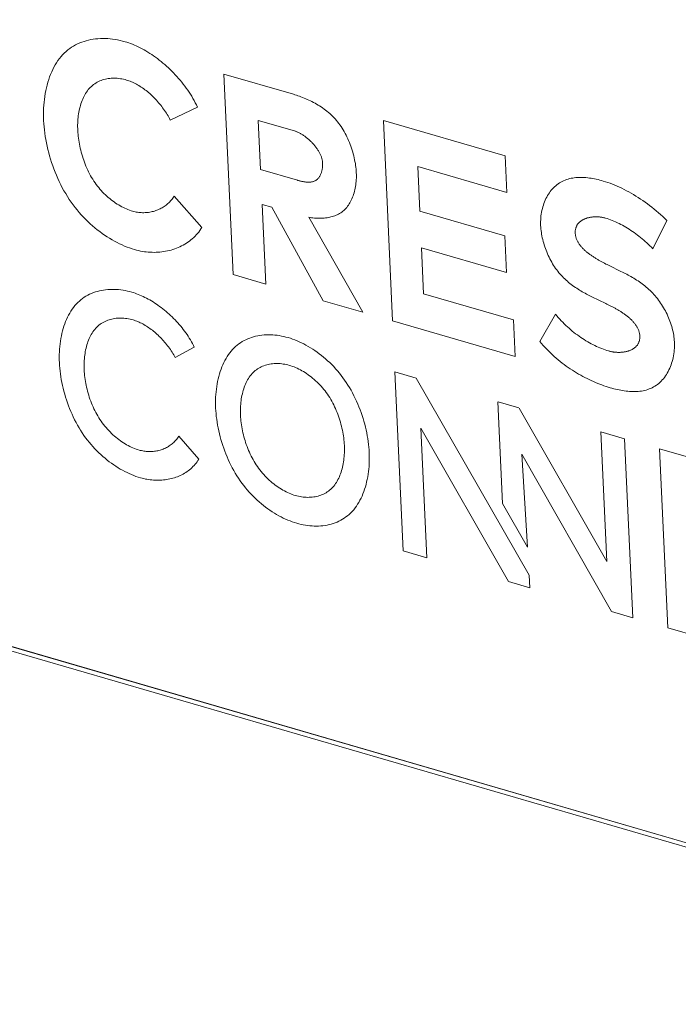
# Model space of a CAD drawing. Header units: millimetres. Extents: x 3925 to 5043, y -86 to 778.
# Tile 108 of 256: x 4585.59 to 4588.15, y 105.59 to 109.43. Entities that reach past the tile are written whole.
import ezdxf

# ---------------------------------------------------------------- set-up
doc = ezdxf.new("R2010")
doc.units = ezdxf.units.MM
doc.header["$LTSCALE"] = 46.255
for name, color, linetype in [('H30K-IO-LABEDXF_CONTINUOUS_LINE', 7, 'CONTINUOUS'), ('H30K-REAR-CODXF_CONTINUOUS_LINE', 7, 'CONTINUOUS'), ('LABEL-IO-H30DXF_CONTINUOUS_LINE', 7, 'CONTINUOUS')]:
    doc.layers.add(name, color=color, linetype=linetype)

msp = doc.modelspace()

# ---------------------------------------------------------------- linework, layer by layer
at = {"layer": 'H30K-IO-LABEDXF_CONTINUOUS_LINE', "color": 7, "linetype": 'Continuous', "lineweight": 0}
for p, q in [((4509.9829, 128.9676), (4590.291, 105.6092)), ((4586.3816, 109.2182), (4586.6521, 109.1395)), ((4586.4175, 108.437), (4586.3816, 109.2182)), ((4586.2785, 109.0896), (4586.1727, 109.0394)), ((4586.6564, 108.9967), (4586.5156, 109.0377)), ((4586.5156, 109.0377), (4586.5245, 108.8464)), ((4587.0028, 109.0374), (4587.477, 108.8995)), ((4587.0387, 108.2564), (4587.0028, 109.0374)), ((4587.477, 108.8995), (4587.4836, 108.7567)), ((4586.5245, 108.8464), (4586.6677, 108.8047)), ((4587.4836, 108.7567), (4587.1369, 108.8576)), ((4587.1369, 108.8576), (4587.1448, 108.6846)), ((4586.1877, 108.7428), (4586.2961, 108.621)), ((4586.5681, 108.6998), (4586.5307, 108.7107)), ((4586.5307, 108.7107), (4586.545, 108.4)), ((4586.7688, 108.3349), (4586.5681, 108.6998)), ((4587.1448, 108.6846), (4587.4755, 108.5885)), ((4586.712, 108.6602), (4586.9232, 108.2899)), ((4588.1074, 108.6473), (4588.0529, 108.5377)), ((4587.4755, 108.5885), (4587.4821, 108.4456)), ((4587.4821, 108.4456), (4587.1514, 108.5418)), ((4587.1514, 108.5418), (4587.1597, 108.3621)), ((4587.8648, 108.4808), (4587.8699, 108.4782)), ((4587.8699, 108.4782), (4587.8748, 108.4757)), ((4587.8748, 108.4757), (4587.882, 108.4722)), ((4587.882, 108.4722), (4587.9285, 108.4495)), ((4586.545, 108.4), (4586.4175, 108.437)), ((4587.1597, 108.3621), (4587.51, 108.2602)), ((4587.8691, 108.3245), (4587.8156, 108.3502)), ((4586.9232, 108.2899), (4586.7688, 108.3349)), ((4587.874, 108.3221), (4587.8691, 108.3245)), ((4587.8791, 108.3196), (4587.874, 108.3221)), ((4587.8843, 108.317), (4587.8791, 108.3196)), ((4587.6125, 108.1765), (4587.673, 108.2827)), ((4587.5166, 108.1174), (4587.0387, 108.2564)), ((4587.51, 108.2602), (4587.5166, 108.1174)), ((4586.2663, 108.1536), (4586.1921, 108.1132)), ((4587.0475, 108.0576), (4587.1307, 108.0334)), ((4587.0796, 107.36), (4587.0475, 108.0576)), ((4587.1307, 108.0334), (4587.571, 107.2651)), ((4587.4483, 107.941), (4587.4665, 107.5449)), ((4587.531, 107.917), (4587.4497, 107.9406)), ((4587.8738, 107.3193), (4587.5315, 107.9168)), ((4586.2058, 107.8069), (4586.2839, 107.7178)), ((4587.4908, 107.2404), (4587.1489, 107.8378)), ((4587.1489, 107.8378), (4587.1717, 107.3332)), ((4587.9427, 107.7972), (4587.8506, 107.824)), ((4587.8506, 107.824), (4587.8738, 107.3193)), ((4587.9748, 107.0997), (4587.9427, 107.7972)), ((4587.542, 107.7367), (4587.8916, 107.1239)), ((4587.5646, 107.374), (4587.542, 107.7367)), ((4588.0786, 107.7576), (4588.4899, 107.638)), ((4588.1107, 107.0602), (4588.0786, 107.7576)), ((4587.4665, 107.5449), (4587.5646, 107.374)), ((4587.1717, 107.3332), (4587.0796, 107.36)), ((4587.571, 107.2651), (4587.574, 107.2162)), ((4587.574, 107.2162), (4587.4908, 107.2404)), ((4587.8916, 107.1239), (4587.9748, 107.0997)), ((4588.5272, 106.939), (4588.1107, 107.0602))]:
    msp.add_line(p, q, dxfattribs=at)
for points in [[(4585.6792, 109.0372), (4585.6788, 109.0492), (4585.6787, 109.0612), (4585.6788, 109.0731), (4585.6793, 109.085), (4585.68, 109.0967), (4585.681, 109.1084), (4585.6823, 109.12), (4585.6838, 109.1315), (4585.6857, 109.1428), (4585.6878, 109.154), (4585.6902, 109.165), (4585.6929, 109.1758), (4585.6959, 109.1865), (4585.6992, 109.1969), (4585.7027, 109.2071), (4585.7065, 109.2171), (4585.7106, 109.2268), (4585.715, 109.2362), (4585.7196, 109.2454), (4585.7245, 109.2542), (4585.7297, 109.2628), (4585.7352, 109.271), (4585.741, 109.2789), (4585.747, 109.2864), (4585.7533, 109.2936), (4585.7599, 109.3004), (4585.7666, 109.3066), (4585.7735, 109.3125), (4585.7807, 109.3179), (4585.7881, 109.323), (4585.7958, 109.3278), (4585.8036, 109.3321), (4585.8116, 109.3362), (4585.8198, 109.3398), (4585.8282, 109.3431), (4585.8368, 109.346), (4585.8455, 109.3486), (4585.8543, 109.3508), (4585.8633, 109.3527), (4585.8724, 109.3543), (4585.8816, 109.3555), (4585.8909, 109.3564), (4585.9003, 109.3569), (4585.9098, 109.3571), (4585.9193, 109.357), (4585.9289, 109.3565), (4585.9385, 109.3558), (4585.9481, 109.3547), (4585.9578, 109.3533), (4585.9674, 109.3515), (4585.9771, 109.3495), (4585.9867, 109.3472), (4585.9964, 109.3445)], [(4585.9964, 109.3445), (4586.0036, 109.3423), (4586.0109, 109.3399), (4586.0182, 109.3372), (4586.0256, 109.3344), (4586.033, 109.3313), (4586.0404, 109.328), (4586.0479, 109.3244), (4586.0554, 109.3207), (4586.0628, 109.3168), (4586.0703, 109.3127), (4586.0778, 109.3084), (4586.0853, 109.3039), (4586.0928, 109.2992), (4586.1002, 109.2943), (4586.1077, 109.2893), (4586.115, 109.284), (4586.1224, 109.2786), (4586.1297, 109.2731), (4586.1369, 109.2673), (4586.1441, 109.2614), (4586.1513, 109.2554), (4586.1583, 109.2492), (4586.1653, 109.2428), (4586.1722, 109.2363), (4586.179, 109.2297), (4586.1857, 109.2229), (4586.1923, 109.2159), (4586.1988, 109.2089), (4586.2051, 109.2017), (4586.2114, 109.1944), (4586.2175, 109.187), (4586.2235, 109.1794), (4586.2293, 109.1717), (4586.235, 109.164), (4586.2406, 109.1561), (4586.2459, 109.1481), (4586.2511, 109.14), (4586.2562, 109.1318), (4586.261, 109.1235), (4586.2657, 109.1152), (4586.2702, 109.1067), (4586.2745, 109.0982), (4586.2785, 109.0896)], [(4586.0023, 109.1953), (4585.9963, 109.1969), (4585.9903, 109.1983), (4585.9843, 109.1995), (4585.9783, 109.2005), (4585.9723, 109.2013), (4585.9663, 109.2019), (4585.9603, 109.2022), (4585.9544, 109.2024), (4585.9485, 109.2023), (4585.9426, 109.202), (4585.9368, 109.2014), (4585.9311, 109.2007), (4585.9254, 109.1997), (4585.9198, 109.1985), (4585.9143, 109.1971), (4585.9089, 109.1955), (4585.9035, 109.1936), (4585.8983, 109.1915), (4585.8932, 109.1892), (4585.8882, 109.1866), (4585.8833, 109.1838), (4585.8786, 109.1808), (4585.874, 109.1776), (4585.8695, 109.1741), (4585.8652, 109.1704), (4585.8611, 109.1664), (4585.8572, 109.1622), (4585.8534, 109.1578), (4585.8498, 109.1532), (4585.8463, 109.1483), (4585.843, 109.1433), (4585.8399, 109.138), (4585.837, 109.1326), (4585.8342, 109.127), (4585.8316, 109.1212), (4585.8291, 109.1153), (4585.8269, 109.1092), (4585.8247, 109.103), (4585.8228, 109.0966), (4585.821, 109.0902), (4585.8193, 109.0836), (4585.8179, 109.0769), (4585.8166, 109.0701), (4585.8154, 109.0632), (4585.8144, 109.0562), (4585.8136, 109.0492), (4585.8129, 109.0421), (4585.8124, 109.0349), (4585.812, 109.0277), (4585.8118, 109.0204), (4585.8118, 109.0131), (4585.8119, 109.0059), (4585.8122, 108.9985)], [(4586.1727, 109.0394), (4586.1698, 109.0449), (4586.1669, 109.0504), (4586.1638, 109.0558), (4586.1606, 109.0612), (4586.1573, 109.0666), (4586.1539, 109.0718), (4586.1503, 109.0771), (4586.1467, 109.0822), (4586.143, 109.0873), (4586.1392, 109.0924), (4586.1353, 109.0973), (4586.1313, 109.1022), (4586.1273, 109.107), (4586.1232, 109.1117), (4586.119, 109.1164), (4586.1147, 109.1209), (4586.1104, 109.1254), (4586.106, 109.1298), (4586.1015, 109.134), (4586.097, 109.1382), (4586.0925, 109.1423), (4586.0879, 109.1462), (4586.0833, 109.1501), (4586.0786, 109.1538), (4586.0739, 109.1574), (4586.0692, 109.1609), (4586.0644, 109.1643), (4586.0597, 109.1675), (4586.0549, 109.1706), (4586.0501, 109.1736), (4586.0453, 109.1765), (4586.0405, 109.1792), (4586.0357, 109.1817), (4586.0309, 109.1841), (4586.0261, 109.1864), (4586.0213, 109.1885), (4586.0165, 109.1904), (4586.0118, 109.1922), (4586.007, 109.1938), (4586.0023, 109.1953)], [(4586.6521, 109.1395), (4586.658, 109.1378), (4586.6639, 109.1359), (4586.6699, 109.1339), (4586.6759, 109.1319), (4586.6819, 109.1297), (4586.688, 109.1274), (4586.6941, 109.125), (4586.7002, 109.1225), (4586.7063, 109.1199), (4586.7124, 109.1172), (4586.7185, 109.1143), (4586.7245, 109.1113), (4586.7306, 109.1082), (4586.7366, 109.1049), (4586.7426, 109.1015), (4586.7486, 109.0979), (4586.7545, 109.0942), (4586.7604, 109.0904), (4586.7662, 109.0864), (4586.772, 109.0823), (4586.7776, 109.078), (4586.7832, 109.0736), (4586.7888, 109.069), (4586.7942, 109.0642), (4586.7996, 109.0593), (4586.8048, 109.0542), (4586.8099, 109.0489), (4586.815, 109.0434), (4586.8199, 109.0378), (4586.8247, 109.032), (4586.8293, 109.026), (4586.8338, 109.02), (4586.8381, 109.0137), (4586.8422, 109.0074), (4586.8463, 109.0008), (4586.8502, 108.9942), (4586.8539, 108.9874), (4586.8575, 108.9805), (4586.861, 108.9735), (4586.8643, 108.9663), (4586.8675, 108.9591), (4586.8705, 108.9519), (4586.8734, 108.9445), (4586.8761, 108.9371), (4586.8787, 108.9297), (4586.8811, 108.9222), (4586.8834, 108.9147), (4586.8855, 108.9072), (4586.8874, 108.8997), (4586.8892, 108.8922), (4586.8908, 108.8847), (4586.8923, 108.8772), (4586.8936, 108.8698), (4586.8947, 108.8625), (4586.8956, 108.8551), (4586.8964, 108.8479), (4586.897, 108.8407), (4586.8974, 108.8337)], [(4586.0336, 108.5344), (4586.024, 108.5373), (4586.0143, 108.5406), (4586.0046, 108.5442), (4585.9948, 108.5482), (4585.985, 108.5524), (4585.9752, 108.557), (4585.9654, 108.5619), (4585.9556, 108.567), (4585.9459, 108.5725), (4585.9361, 108.5783), (4585.9264, 108.5844), (4585.9168, 108.5908), (4585.9072, 108.5974), (4585.8978, 108.6044), (4585.8884, 108.6116), (4585.8791, 108.6191), (4585.8699, 108.6269), (4585.8608, 108.635), (4585.8519, 108.6433), (4585.8431, 108.6519), (4585.8345, 108.6608), (4585.826, 108.6699), (4585.8177, 108.6792), (4585.8097, 108.6889), (4585.8018, 108.6987), (4585.7941, 108.7088), (4585.7866, 108.7192), (4585.7792, 108.73), (4585.7721, 108.7411), (4585.7652, 108.7524), (4585.7585, 108.7639), (4585.7521, 108.7756), (4585.746, 108.7874), (4585.7401, 108.7995), (4585.7345, 108.8116), (4585.7291, 108.8239), (4585.724, 108.8363), (4585.7192, 108.8488), (4585.7146, 108.8613), (4585.7103, 108.874), (4585.7062, 108.8867), (4585.7025, 108.8994), (4585.699, 108.9121), (4585.6957, 108.9249), (4585.6928, 108.9376), (4585.6901, 108.9503), (4585.6877, 108.963), (4585.6856, 108.9756), (4585.6837, 108.9881), (4585.6822, 109.0005), (4585.6809, 109.0129), (4585.6799, 109.0251), (4585.6792, 109.0372)], [(4585.8122, 108.9985), (4585.8126, 108.9911), (4585.8132, 108.9835), (4585.8139, 108.9759), (4585.8149, 108.9683), (4585.8159, 108.9605), (4585.8172, 108.9528), (4585.8186, 108.945), (4585.8201, 108.9371), (4585.8218, 108.9293), (4585.8237, 108.9214), (4585.8257, 108.9135), (4585.8279, 108.9057), (4585.8302, 108.8979), (4585.8327, 108.89), (4585.8354, 108.8823), (4585.8382, 108.8745), (4585.8412, 108.8668), (4585.8443, 108.8592), (4585.8476, 108.8517), (4585.851, 108.8442), (4585.8546, 108.8368), (4585.8584, 108.8295), (4585.8623, 108.8223), (4585.8664, 108.8152), (4585.8706, 108.8083), (4585.875, 108.8015), (4585.8795, 108.7948), (4585.8841, 108.7884), (4585.8888, 108.7822), (4585.8937, 108.7761), (4585.8987, 108.7702), (4585.9038, 108.7644), (4585.909, 108.7588), (4585.9144, 108.7533), (4585.9198, 108.748), (4585.9253, 108.7429), (4585.9309, 108.738), (4585.9366, 108.7332), (4585.9423, 108.7286), (4585.9481, 108.7241), (4585.954, 108.7199), (4585.9599, 108.7158), (4585.9658, 108.712), (4585.9718, 108.7083), (4585.9778, 108.7048), (4585.9838, 108.7015), (4585.9899, 108.6984), (4585.9959, 108.6955), (4586.0019, 108.6928), (4586.0079, 108.6903), (4586.0139, 108.6881), (4586.0199, 108.686), (4586.0259, 108.6842)], [(4586.7662, 108.8718), (4586.766, 108.8745), (4586.7658, 108.8772), (4586.7654, 108.8798), (4586.7649, 108.8825), (4586.7644, 108.8852), (4586.7637, 108.8879), (4586.763, 108.8906), (4586.7621, 108.8933), (4586.7612, 108.896), (4586.7602, 108.8987), (4586.7592, 108.9013), (4586.758, 108.904), (4586.7568, 108.9067), (4586.7555, 108.9093), (4586.7541, 108.912), (4586.7527, 108.9146), (4586.7512, 108.9173), (4586.7496, 108.9199), (4586.748, 108.9225), (4586.7463, 108.925), (4586.7446, 108.9276), (4586.7428, 108.9301), (4586.7409, 108.9326), (4586.739, 108.9351), (4586.7371, 108.9376), (4586.7351, 108.94), (4586.7331, 108.9424), (4586.731, 108.9448), (4586.7289, 108.9472), (4586.7267, 108.9495), (4586.7245, 108.9518), (4586.7223, 108.954), (4586.7201, 108.9562), (4586.7178, 108.9584), (4586.7155, 108.9605), (4586.7132, 108.9626), (4586.7108, 108.9647), (4586.7085, 108.9667), (4586.7061, 108.9686), (4586.7037, 108.9705), (4586.7013, 108.9724), (4586.6989, 108.9742), (4586.6964, 108.976), (4586.694, 108.9777), (4586.6916, 108.9794), (4586.6892, 108.981), (4586.6867, 108.9825), (4586.6843, 108.984), (4586.6819, 108.9854), (4586.6795, 108.9868), (4586.6771, 108.9881), (4586.6747, 108.9893), (4586.6723, 108.9905), (4586.67, 108.9916), (4586.6677, 108.9926), (4586.6654, 108.9936), (4586.6631, 108.9945), (4586.6608, 108.9953), (4586.6586, 108.9961), (4586.6564, 108.9967)], [(4586.6677, 108.8047), (4586.6702, 108.804), (4586.6727, 108.8034), (4586.6752, 108.8027), (4586.6777, 108.802), (4586.6802, 108.8014), (4586.6828, 108.8008), (4586.6853, 108.8003), (4586.6879, 108.7997), (4586.6904, 108.7993), (4586.693, 108.7988), (4586.6955, 108.7984), (4586.698, 108.7981), (4586.7006, 108.7978), (4586.7031, 108.7975), (4586.7055, 108.7973), (4586.708, 108.7972), (4586.7105, 108.7972), (4586.7129, 108.7972), (4586.7153, 108.7972), (4586.7176, 108.7974), (4586.72, 108.7976), (4586.7223, 108.798), (4586.7245, 108.7984), (4586.7268, 108.7989), (4586.7289, 108.7994), (4586.7311, 108.8001), (4586.7332, 108.8009), (4586.7352, 108.8018), (4586.7372, 108.8028), (4586.7391, 108.8039), (4586.741, 108.8051), (4586.7429, 108.8064), (4586.7446, 108.8078), (4586.7463, 108.8093), (4586.7479, 108.811), (4586.7495, 108.8127), (4586.7509, 108.8146), (4586.7524, 108.8165), (4586.7537, 108.8186), (4586.755, 108.8207), (4586.7563, 108.8229), (4586.7574, 108.8252), (4586.7585, 108.8275), (4586.7596, 108.8299), (4586.7605, 108.8324), (4586.7614, 108.835), (4586.7622, 108.8376), (4586.763, 108.8402), (4586.7636, 108.843), (4586.7642, 108.8457), (4586.7648, 108.8485), (4586.7652, 108.8513), (4586.7656, 108.8542), (4586.7659, 108.8571), (4586.7661, 108.86), (4586.7663, 108.8629), (4586.7663, 108.8659), (4586.7663, 108.8688), (4586.7662, 108.8718)], [(4586.8974, 108.8337), (4586.8976, 108.8269), (4586.8976, 108.8201), (4586.8975, 108.8134), (4586.8972, 108.8067), (4586.8967, 108.8), (4586.8961, 108.7934), (4586.8953, 108.7869), (4586.8943, 108.7805), (4586.8931, 108.7741), (4586.8918, 108.7678), (4586.8903, 108.7617), (4586.8887, 108.7556), (4586.8868, 108.7497), (4586.8849, 108.7439), (4586.8827, 108.7382), (4586.8804, 108.7327), (4586.878, 108.7273), (4586.8753, 108.7221), (4586.8726, 108.7171), (4586.8696, 108.7122), (4586.8666, 108.7075), (4586.8633, 108.703), (4586.8599, 108.6988), (4586.8564, 108.6947), (4586.8527, 108.6909), (4586.8489, 108.6873), (4586.8449, 108.6839), (4586.8408, 108.6807), (4586.8366, 108.6778), (4586.8322, 108.675), (4586.8278, 108.6725), (4586.8232, 108.6702), (4586.8185, 108.668), (4586.8137, 108.6661), (4586.8088, 108.6643), (4586.8039, 108.6628), (4586.7988, 108.6614), (4586.7937, 108.6602), (4586.7885, 108.6591), (4586.7833, 108.6583), (4586.7779, 108.6576), (4586.7726, 108.657), (4586.7672, 108.6566), (4586.7617, 108.6564), (4586.7563, 108.6563), (4586.7508, 108.6563), (4586.7452, 108.6565), (4586.7397, 108.6568), (4586.7341, 108.6573), (4586.7286, 108.6578), (4586.7231, 108.6585), (4586.7175, 108.6593), (4586.712, 108.6602)], [(4587.6156, 108.6281), (4587.6154, 108.6357), (4587.6154, 108.6433), (4587.6157, 108.6508), (4587.6162, 108.6583), (4587.6169, 108.6656), (4587.6179, 108.6729), (4587.6191, 108.6801), (4587.6205, 108.6871), (4587.6222, 108.6941), (4587.624, 108.7009), (4587.6261, 108.7076), (4587.6283, 108.7142), (4587.6308, 108.7206), (4587.6335, 108.7269), (4587.6363, 108.733), (4587.6393, 108.7389), (4587.6425, 108.7447), (4587.6459, 108.7503), (4587.6495, 108.7556), (4587.6532, 108.7608), (4587.6571, 108.7658), (4587.6611, 108.7706), (4587.6653, 108.7751), (4587.6696, 108.7794), (4587.6741, 108.7834), (4587.6787, 108.7872), (4587.6835, 108.7908), (4587.6886, 108.7943), (4587.6939, 108.7974), (4587.6993, 108.8003), (4587.7049, 108.803), (4587.7106, 108.8053), (4587.7163, 108.8074), (4587.7222, 108.8092), (4587.7282, 108.8108), (4587.7343, 108.8122), (4587.7405, 108.8133), (4587.7467, 108.8142), (4587.753, 108.8149), (4587.7594, 108.8154), (4587.7659, 108.8156), (4587.7724, 108.8157), (4587.7789, 108.8156), (4587.7855, 108.8153), (4587.7921, 108.8148), (4587.7988, 108.8141), (4587.8055, 108.8133), (4587.8122, 108.8123), (4587.8189, 108.8112), (4587.8256, 108.8099), (4587.8323, 108.8085), (4587.8391, 108.807), (4587.8458, 108.8053), (4587.8524, 108.8035), (4587.8591, 108.8017)], [(4587.8591, 108.8017), (4587.8682, 108.7989), (4587.8773, 108.7959), (4587.8864, 108.7927), (4587.8955, 108.7893), (4587.9047, 108.7856), (4587.9138, 108.7817), (4587.923, 108.7776), (4587.9322, 108.7733), (4587.9413, 108.7687), (4587.9505, 108.764), (4587.9596, 108.7591), (4587.9687, 108.7539), (4587.9778, 108.7486), (4587.9868, 108.7431), (4587.9958, 108.7373), (4588.0048, 108.7314), (4588.0137, 108.7253), (4588.0226, 108.7191), (4588.0314, 108.7126), (4588.0401, 108.706), (4588.0488, 108.6992), (4588.0574, 108.6923), (4588.066, 108.6852), (4588.0744, 108.6779), (4588.0828, 108.6705), (4588.0911, 108.6629), (4588.0993, 108.6552), (4588.1074, 108.6473)], [(4586.0259, 108.6842), (4586.0307, 108.6829), (4586.0355, 108.6817), (4586.0404, 108.6807), (4586.0452, 108.6799), (4586.0501, 108.6792), (4586.0549, 108.6787), (4586.0598, 108.6784), (4586.0646, 108.6782), (4586.0694, 108.6781), (4586.0742, 108.6783), (4586.079, 108.6785), (4586.0837, 108.679), (4586.0884, 108.6795), (4586.0931, 108.6803), (4586.0977, 108.6811), (4586.1023, 108.6822), (4586.1069, 108.6833), (4586.1114, 108.6846), (4586.1158, 108.6861), (4586.1202, 108.6877), (4586.1245, 108.6894), (4586.1288, 108.6913), (4586.133, 108.6933), (4586.1371, 108.6954), (4586.1411, 108.6977), (4586.1451, 108.7001), (4586.149, 108.7026), (4586.1528, 108.7053), (4586.1565, 108.7081), (4586.1601, 108.711), (4586.1636, 108.7141), (4586.167, 108.7172), (4586.1703, 108.7205), (4586.1735, 108.7239), (4586.1766, 108.7275), (4586.1795, 108.7311), (4586.1824, 108.7349), (4586.1851, 108.7388), (4586.1877, 108.7428)], [(4587.8684, 108.6569), (4587.8661, 108.6576), (4587.8638, 108.6582), (4587.8615, 108.6587), (4587.8591, 108.6592), (4587.8567, 108.6597), (4587.8543, 108.6601), (4587.8519, 108.6605), (4587.8494, 108.6609), (4587.8469, 108.6612), (4587.8444, 108.6614), (4587.8419, 108.6616), (4587.8394, 108.6618), (4587.8369, 108.6619), (4587.8343, 108.662), (4587.8318, 108.662), (4587.8292, 108.662), (4587.8267, 108.662), (4587.8242, 108.6619), (4587.8216, 108.6617), (4587.8191, 108.6615), (4587.8166, 108.6613), (4587.8141, 108.661), (4587.8116, 108.6606), (4587.8092, 108.6602), (4587.8067, 108.6598), (4587.8043, 108.6593), (4587.8019, 108.6587), (4587.7995, 108.6581), (4587.7971, 108.6575), (4587.7948, 108.6568), (4587.7925, 108.656), (4587.7903, 108.6552), (4587.7881, 108.6543), (4587.7859, 108.6534), (4587.7837, 108.6524), (4587.7816, 108.6514), (4587.7796, 108.6503), (4587.7776, 108.6492), (4587.7757, 108.648), (4587.7738, 108.6467), (4587.7719, 108.6454), (4587.7702, 108.6441), (4587.7684, 108.6427), (4587.7668, 108.6412), (4587.7652, 108.6396), (4587.7637, 108.6381), (4587.7622, 108.6364), (4587.7608, 108.6347), (4587.7595, 108.6329), (4587.7583, 108.6311), (4587.7571, 108.6292), (4587.7561, 108.6272), (4587.7551, 108.6252), (4587.7542, 108.6231), (4587.7533, 108.621), (4587.7526, 108.6188), (4587.752, 108.6165), (4587.7514, 108.6142), (4587.751, 108.6118), (4587.7506, 108.6093), (4587.7504, 108.6068), (4587.7503, 108.6042), (4587.7502, 108.6015), (4587.7503, 108.5988)], [(4588.0529, 108.5377), (4588.0471, 108.5435), (4588.0412, 108.5492), (4588.0353, 108.5548), (4588.0293, 108.5603), (4588.0233, 108.5657), (4588.0172, 108.571), (4588.011, 108.5762), (4588.0048, 108.5813), (4587.9986, 108.5863), (4587.9923, 108.5911), (4587.9859, 108.5959), (4587.9796, 108.6005), (4587.9732, 108.605), (4587.9667, 108.6094), (4587.9602, 108.6136), (4587.9537, 108.6177), (4587.9472, 108.6217), (4587.9407, 108.6255), (4587.9341, 108.6292), (4587.9276, 108.6327), (4587.921, 108.636), (4587.9144, 108.6392), (4587.9078, 108.6423), (4587.9012, 108.6452), (4587.8946, 108.6479), (4587.8881, 108.6504), (4587.8815, 108.6528), (4587.8749, 108.6549), (4587.8684, 108.6569)], [(4586.2961, 108.621), (4586.2921, 108.6147), (4586.2878, 108.6087), (4586.2834, 108.6028), (4586.2788, 108.5971), (4586.274, 108.5917), (4586.269, 108.5864), (4586.2638, 108.5814), (4586.2585, 108.5765), (4586.253, 108.5719), (4586.2473, 108.5675), (4586.2414, 108.5632), (4586.2355, 108.5592), (4586.2294, 108.5554), (4586.2231, 108.5519), (4586.2167, 108.5485), (4586.2102, 108.5453), (4586.2036, 108.5424), (4586.1969, 108.5396), (4586.19, 108.5371), (4586.1831, 108.5348), (4586.1761, 108.5327), (4586.169, 108.5308), (4586.1618, 108.5292), (4586.1545, 108.5277), (4586.1472, 108.5265), (4586.1398, 108.5255), (4586.1324, 108.5247), (4586.1249, 108.5241), (4586.1174, 108.5237), (4586.1098, 108.5236), (4586.1022, 108.5237), (4586.0946, 108.524), (4586.087, 108.5245), (4586.0793, 108.5252), (4586.0717, 108.5262), (4586.064, 108.5274), (4586.0564, 108.5288), (4586.0488, 108.5304), (4586.0412, 108.5323), (4586.0336, 108.5344)], [(4587.8156, 108.3502), (4587.8102, 108.3529), (4587.8048, 108.3556), (4587.7994, 108.3584), (4587.7939, 108.3612), (4587.7885, 108.3642), (4587.7831, 108.3672), (4587.7776, 108.3703), (4587.7722, 108.3734), (4587.7668, 108.3767), (4587.7614, 108.3801), (4587.7561, 108.3835), (4587.7507, 108.3871), (4587.7454, 108.3908), (4587.7402, 108.3946), (4587.735, 108.3985), (4587.7298, 108.4025), (4587.7247, 108.4066), (4587.7197, 108.4109), (4587.7147, 108.4152), (4587.7098, 108.4198), (4587.705, 108.4244), (4587.7003, 108.4292), (4587.6956, 108.4341), (4587.6911, 108.4392), (4587.6866, 108.4444), (4587.6823, 108.4498), (4587.678, 108.4554), (4587.6739, 108.4611), (4587.6699, 108.4669), (4587.666, 108.473), (4587.6622, 108.4791), (4587.6586, 108.4853), (4587.655, 108.4917), (4587.6516, 108.4982), (4587.6484, 108.5048), (4587.6453, 108.5114), (4587.6423, 108.5182), (4587.6394, 108.525), (4587.6367, 108.5318), (4587.6342, 108.5387), (4587.6318, 108.5456), (4587.6295, 108.5526), (4587.6274, 108.5596), (4587.6255, 108.5665), (4587.6237, 108.5735), (4587.6221, 108.5805), (4587.6207, 108.5874), (4587.6194, 108.5943), (4587.6183, 108.6012), (4587.6173, 108.608), (4587.6166, 108.6148), (4587.616, 108.6215), (4587.6156, 108.6281)], [(4587.7503, 108.5988), (4587.7505, 108.5961), (4587.7508, 108.5933), (4587.7511, 108.5907), (4587.7516, 108.588), (4587.7522, 108.5853), (4587.7529, 108.5827), (4587.7537, 108.5801), (4587.7545, 108.5775), (4587.7555, 108.575), (4587.7565, 108.5725), (4587.7577, 108.57), (4587.7589, 108.5675), (4587.7602, 108.5651), (4587.7616, 108.5627), (4587.763, 108.5603), (4587.7645, 108.5579), (4587.7661, 108.5555), (4587.7678, 108.5532), (4587.7695, 108.5509), (4587.7713, 108.5487), (4587.7731, 108.5464), (4587.7751, 108.5442), (4587.777, 108.542), (4587.7791, 108.5398), (4587.7811, 108.5377), (4587.7833, 108.5356), (4587.7854, 108.5335), (4587.7877, 108.5314), (4587.7899, 108.5294), (4587.7922, 108.5274), (4587.7946, 108.5254), (4587.797, 108.5234), (4587.7994, 108.5214), (4587.8019, 108.5195), (4587.8044, 108.5176), (4587.8069, 108.5158), (4587.8094, 108.5139), (4587.812, 108.5121), (4587.8146, 108.5103), (4587.8172, 108.5085), (4587.8198, 108.5068), (4587.8224, 108.5051), (4587.8251, 108.5034), (4587.8277, 108.5017), (4587.8304, 108.5), (4587.8331, 108.4984), (4587.8358, 108.4968), (4587.8384, 108.4952), (4587.8411, 108.4937), (4587.8438, 108.4922), (4587.8465, 108.4907), (4587.8491, 108.4892), (4587.8518, 108.4877), (4587.8544, 108.4863), (4587.857, 108.4849), (4587.8596, 108.4835), (4587.8648, 108.4808)], [(4587.9285, 108.4495), (4587.934, 108.4467), (4587.9396, 108.4439), (4587.9452, 108.4411), (4587.9507, 108.4382), (4587.9563, 108.4352), (4587.9619, 108.4321), (4587.9675, 108.429), (4587.973, 108.4258), (4587.9786, 108.4225), (4587.9841, 108.4191), (4587.9896, 108.4156), (4587.9951, 108.412), (4588.0005, 108.4084), (4588.0059, 108.4046), (4588.0113, 108.4007), (4588.0166, 108.3966), (4588.0219, 108.3925), (4588.0271, 108.3882), (4588.0323, 108.3838), (4588.0373, 108.3793), (4588.0424, 108.3746), (4588.0473, 108.3697), (4588.0522, 108.3648), (4588.057, 108.3596), (4588.0616, 108.3543), (4588.0662, 108.3489), (4588.0708, 108.3432), (4588.075, 108.3377), (4588.0791, 108.332), (4588.0831, 108.3261), (4588.087, 108.3202), (4588.0908, 108.3141), (4588.0945, 108.3078), (4588.0981, 108.3015), (4588.1015, 108.2951), (4588.1048, 108.2886), (4588.108, 108.2821), (4588.111, 108.2754), (4588.1139, 108.2687), (4588.1166, 108.262), (4588.1192, 108.2552), (4588.1217, 108.2484), (4588.1239, 108.2416), (4588.126, 108.2347), (4588.128, 108.2279), (4588.1297, 108.2211), (4588.1313, 108.2143), (4588.1327, 108.2075), (4588.1339, 108.2007), (4588.1349, 108.194), (4588.1357, 108.1874), (4588.1363, 108.1808), (4588.1367, 108.1743)], [(4585.7406, 108.0936), (4585.7403, 108.1043), (4585.7401, 108.115), (4585.7403, 108.1256), (4585.7407, 108.1362), (4585.7413, 108.1467), (4585.7422, 108.1571), (4585.7433, 108.1674), (4585.7447, 108.1776), (4585.7464, 108.1877), (4585.7483, 108.1977), (4585.7504, 108.2075), (4585.7528, 108.2171), (4585.7555, 108.2266), (4585.7584, 108.2359), (4585.7615, 108.245), (4585.7649, 108.2539), (4585.7685, 108.2625), (4585.7724, 108.2709), (4585.7766, 108.2791), (4585.781, 108.287), (4585.7856, 108.2946), (4585.7905, 108.302), (4585.7956, 108.309), (4585.8009, 108.3158), (4585.8066, 108.3222), (4585.8124, 108.3282), (4585.8184, 108.3338), (4585.8246, 108.339), (4585.8309, 108.3439), (4585.8375, 108.3485), (4585.8443, 108.3528), (4585.8513, 108.3567), (4585.8585, 108.3603), (4585.8658, 108.3636), (4585.8732, 108.3666), (4585.8809, 108.3692), (4585.8886, 108.3716), (4585.8965, 108.3736), (4585.9045, 108.3753), (4585.9126, 108.3767), (4585.9208, 108.3779), (4585.929, 108.3787), (4585.9374, 108.3792), (4585.9458, 108.3794), (4585.9543, 108.3793), (4585.9628, 108.3789), (4585.9714, 108.3783), (4585.98, 108.3773), (4585.9886, 108.3761), (4585.9972, 108.3746), (4586.0058, 108.3728), (4586.0144, 108.3707), (4586.0229, 108.3683)], [(4586.0229, 108.3683), (4586.0291, 108.3665), (4586.0354, 108.3644), (4586.0417, 108.3621), (4586.048, 108.3597), (4586.0543, 108.3571), (4586.0607, 108.3543), (4586.0671, 108.3514), (4586.0735, 108.3482), (4586.08, 108.345), (4586.0864, 108.3415), (4586.0928, 108.3379), (4586.0993, 108.3341), (4586.1057, 108.3302), (4586.1121, 108.3261), (4586.1185, 108.3219), (4586.1248, 108.3175), (4586.1312, 108.313), (4586.1374, 108.3083), (4586.1437, 108.3035), (4586.1499, 108.2986), (4586.156, 108.2935), (4586.1621, 108.2883), (4586.1681, 108.283), (4586.174, 108.2775), (4586.1799, 108.272), (4586.1857, 108.2663), (4586.1914, 108.2605), (4586.197, 108.2545), (4586.2025, 108.2485), (4586.2079, 108.2423), (4586.2132, 108.2361), (4586.2184, 108.2297), (4586.2235, 108.2232), (4586.2284, 108.2167), (4586.2332, 108.21), (4586.2379, 108.2033), (4586.2424, 108.1964), (4586.2468, 108.1895), (4586.251, 108.1825), (4586.2551, 108.1754), (4586.259, 108.1682), (4586.2628, 108.1609), (4586.2663, 108.1536)], [(4588.0018, 108.197), (4588.0017, 108.1998), (4588.0014, 108.2026), (4588.001, 108.2054), (4588.0005, 108.2081), (4587.9999, 108.2108), (4587.9992, 108.2135), (4587.9984, 108.2161), (4587.9975, 108.2187), (4587.9965, 108.2213), (4587.9954, 108.2239), (4587.9942, 108.2265), (4587.993, 108.229), (4587.9917, 108.2315), (4587.9903, 108.2339), (4587.9888, 108.2364), (4587.9872, 108.2388), (4587.9856, 108.2412), (4587.9839, 108.2435), (4587.9821, 108.2459), (4587.9803, 108.2482), (4587.9784, 108.2505), (4587.9764, 108.2527), (4587.9744, 108.255), (4587.9723, 108.2572), (4587.9702, 108.2594), (4587.968, 108.2615), (4587.9657, 108.2636), (4587.9634, 108.2657), (4587.9611, 108.2678), (4587.9587, 108.2699), (4587.9563, 108.2719), (4587.9539, 108.2739), (4587.9514, 108.2759), (4587.9489, 108.2778), (4587.9463, 108.2797), (4587.9437, 108.2816), (4587.9411, 108.2835), (4587.9385, 108.2853), (4587.9358, 108.2872), (4587.9331, 108.289), (4587.9305, 108.2907), (4587.9277, 108.2925), (4587.925, 108.2942), (4587.9223, 108.2959), (4587.9196, 108.2976), (4587.9168, 108.2992), (4587.9141, 108.3008), (4587.9113, 108.3024), (4587.9086, 108.304), (4587.9058, 108.3055), (4587.9031, 108.307), (4587.9004, 108.3085), (4587.8976, 108.31), (4587.8949, 108.3114), (4587.8922, 108.3128), (4587.8896, 108.3142), (4587.8843, 108.317)], [(4586.0279, 108.2602), (4586.0219, 108.2619), (4586.0159, 108.2633), (4586.0099, 108.2645), (4586.0038, 108.2656), (4585.9978, 108.2664), (4585.9918, 108.2669), (4585.9858, 108.2673), (4585.9799, 108.2675), (4585.9739, 108.2674), (4585.9681, 108.2671), (4585.9622, 108.2666), (4585.9565, 108.2659), (4585.9508, 108.265), (4585.9452, 108.2638), (4585.9396, 108.2624), (4585.9342, 108.2608), (4585.9288, 108.259), (4585.9236, 108.2569), (4585.9185, 108.2546), (4585.9134, 108.2521), (4585.9085, 108.2493), (4585.9038, 108.2463), (4585.8992, 108.2431), (4585.8947, 108.2397), (4585.8904, 108.236), (4585.8863, 108.232), (4585.8823, 108.2279), (4585.8785, 108.2235), (4585.8749, 108.2189), (4585.8715, 108.2141), (4585.8682, 108.2091), (4585.8651, 108.2039), (4585.8622, 108.1986), (4585.8594, 108.193), (4585.8568, 108.1873), (4585.8543, 108.1814), (4585.852, 108.1754), (4585.8499, 108.1692), (4585.8479, 108.1629), (4585.8461, 108.1565), (4585.8445, 108.1499), (4585.843, 108.1433), (4585.8417, 108.1365), (4585.8406, 108.1297), (4585.8396, 108.1228), (4585.8387, 108.1158), (4585.838, 108.1087), (4585.8375, 108.1016), (4585.8371, 108.0945), (4585.8369, 108.0873), (4585.8369, 108.0801), (4585.837, 108.0728), (4585.8372, 108.0655)], [(4587.673, 108.2827), (4587.6785, 108.2761), (4587.6841, 108.2696), (4587.6899, 108.2633), (4587.6957, 108.257), (4587.7016, 108.2509), (4587.7077, 108.2449), (4587.7138, 108.239), (4587.72, 108.2333), (4587.7262, 108.2276), (4587.7326, 108.2222), (4587.7389, 108.2168), (4587.7454, 108.2116), (4587.7519, 108.2065), (4587.7585, 108.2016), (4587.7651, 108.1968), (4587.7718, 108.1922), (4587.7785, 108.1877), (4587.7852, 108.1833), (4587.792, 108.1791), (4587.7988, 108.1751), (4587.8056, 108.1712), (4587.8124, 108.1674), (4587.8192, 108.1639), (4587.8261, 108.1605), (4587.8329, 108.1572), (4587.8398, 108.1541), (4587.8466, 108.1512), (4587.8534, 108.1485), (4587.8602, 108.1459), (4587.867, 108.1435), (4587.8738, 108.1413), (4587.8805, 108.1393)], [(4586.1921, 108.1132), (4586.1892, 108.1186), (4586.1862, 108.1239), (4586.1831, 108.1292), (4586.1799, 108.1344), (4586.1766, 108.1396), (4586.1731, 108.1447), (4586.1696, 108.1498), (4586.166, 108.1547), (4586.1623, 108.1597), (4586.1584, 108.1645), (4586.1546, 108.1693), (4586.1506, 108.174), (4586.1465, 108.1786), (4586.1424, 108.1832), (4586.1383, 108.1876), (4586.134, 108.192), (4586.1297, 108.1962), (4586.1253, 108.2004), (4586.1209, 108.2045), (4586.1165, 108.2085), (4586.112, 108.2123), (4586.1074, 108.2161), (4586.1029, 108.2197), (4586.0982, 108.2233), (4586.0936, 108.2267), (4586.0889, 108.23), (4586.0843, 108.2331), (4586.0796, 108.2362), (4586.0749, 108.2391), (4586.0701, 108.2419), (4586.0654, 108.2445), (4586.0607, 108.247), (4586.056, 108.2493), (4586.0512, 108.2515), (4586.0465, 108.2536), (4586.0419, 108.2555), (4586.0372, 108.2572), (4586.0325, 108.2588), (4586.0279, 108.2602)], [(4586.3494, 107.9166), (4586.349, 107.9273), (4586.3489, 107.9379), (4586.349, 107.9485), (4586.3494, 107.9591), (4586.3501, 107.9696), (4586.351, 107.98), (4586.3521, 107.9903), (4586.3535, 108.0005), (4586.3552, 108.0106), (4586.3571, 108.0206), (4586.3592, 108.0304), (4586.3616, 108.04), (4586.3643, 108.0495), (4586.3672, 108.0588), (4586.3703, 108.0679), (4586.3737, 108.0768), (4586.3774, 108.0854), (4586.3812, 108.0938), (4586.3854, 108.102), (4586.3898, 108.1099), (4586.3944, 108.1175), (4586.3993, 108.1249), (4586.4044, 108.1319), (4586.4098, 108.1386), (4586.4154, 108.145), (4586.4212, 108.1511), (4586.4272, 108.1567), (4586.4334, 108.1619), (4586.4398, 108.1668), (4586.4464, 108.1714), (4586.4532, 108.1757), (4586.4602, 108.1796), (4586.4673, 108.1832), (4586.4746, 108.1865), (4586.4821, 108.1895), (4586.4897, 108.1921), (4586.4975, 108.1945), (4586.5053, 108.1965), (4586.5133, 108.1982), (4586.5214, 108.1996), (4586.5296, 108.2007), (4586.5379, 108.2016), (4586.5463, 108.2021), (4586.5547, 108.2023), (4586.5632, 108.2022), (4586.5717, 108.2018), (4586.5802, 108.2012), (4586.5888, 108.2002), (4586.5974, 108.199), (4586.606, 108.1975), (4586.6147, 108.1957), (4586.6233, 108.1936), (4586.6318, 108.1912)], [(4586.6318, 108.1912), (4586.6404, 108.1886), (4586.6491, 108.1856), (4586.6577, 108.1824), (4586.6664, 108.1789), (4586.6752, 108.1751), (4586.6839, 108.171), (4586.6926, 108.1666), (4586.7014, 108.162), (4586.7101, 108.1571), (4586.7187, 108.1519), (4586.7274, 108.1464), (4586.7359, 108.1407), (4586.7445, 108.1348), (4586.7529, 108.1285), (4586.7613, 108.1221), (4586.7696, 108.1153), (4586.7778, 108.1083), (4586.7858, 108.1011), (4586.7938, 108.0937), (4586.8016, 108.086), (4586.8093, 108.0781), (4586.8168, 108.0699), (4586.8242, 108.0615), (4586.8314, 108.0529), (4586.8384, 108.0441), (4586.8453, 108.0351), (4586.8519, 108.0258), (4586.8585, 108.0162), (4586.8649, 108.0063), (4586.871, 107.9962), (4586.8769, 107.986), (4586.8826, 107.9755), (4586.8881, 107.965), (4586.8933, 107.9543), (4586.8983, 107.9434), (4586.9031, 107.9325), (4586.9076, 107.9215), (4586.912, 107.9103), (4586.916, 107.8992), (4586.9199, 107.8879), (4586.9235, 107.8766), (4586.9268, 107.8653), (4586.93, 107.8539), (4586.9328, 107.8426), (4586.9355, 107.8313), (4586.9379, 107.82), (4586.94, 107.8087), (4586.9419, 107.7975), (4586.9435, 107.7863), (4586.9449, 107.7752), (4586.946, 107.7642), (4586.9469, 107.7533), (4586.9475, 107.7426)], [(4587.8805, 108.1393), (4587.8829, 108.1386), (4587.8852, 108.138), (4587.8876, 108.1374), (4587.89, 108.1369), (4587.8925, 108.1364), (4587.895, 108.1359), (4587.8975, 108.1355), (4587.9, 108.1352), (4587.9025, 108.1348), (4587.9051, 108.1346), (4587.9076, 108.1343), (4587.9102, 108.1341), (4587.9128, 108.134), (4587.9154, 108.1339), (4587.918, 108.1338), (4587.9206, 108.1338), (4587.9232, 108.1338), (4587.9258, 108.1339), (4587.9284, 108.134), (4587.931, 108.1342), (4587.9336, 108.1344), (4587.9362, 108.1347), (4587.9387, 108.135), (4587.9412, 108.1354), (4587.9438, 108.1358), (4587.9463, 108.1363), (4587.9487, 108.1368), (4587.9512, 108.1374), (4587.9536, 108.138), (4587.956, 108.1387), (4587.9583, 108.1395), (4587.9607, 108.1403), (4587.9629, 108.1411), (4587.9652, 108.142), (4587.9674, 108.143), (4587.9695, 108.144), (4587.9716, 108.145), (4587.9737, 108.1462), (4587.9757, 108.1473), (4587.9776, 108.1486), (4587.9795, 108.1499), (4587.9814, 108.1512), (4587.9831, 108.1527), (4587.9848, 108.1541), (4587.9865, 108.1557), (4587.988, 108.1573), (4587.9895, 108.1589), (4587.991, 108.1606), (4587.9923, 108.1624), (4587.9936, 108.1643), (4587.9948, 108.1662), (4587.9959, 108.1682), (4587.9969, 108.1702), (4587.9978, 108.1723), (4587.9987, 108.1745), (4587.9994, 108.1767), (4588.0001, 108.179), (4588.0007, 108.1814), (4588.0011, 108.1838), (4588.0015, 108.1863), (4588.0017, 108.1889), (4588.0019, 108.1915), (4588.0019, 108.1942), (4588.0018, 108.197)], [(4587.8867, 107.9959), (4587.8786, 107.9984), (4587.8705, 108.001), (4587.8623, 108.0037), (4587.8541, 108.0066), (4587.8459, 108.0097), (4587.8377, 108.0129), (4587.8294, 108.0163), (4587.8211, 108.0198), (4587.8129, 108.0235), (4587.8046, 108.0274), (4587.7963, 108.0314), (4587.7881, 108.0356), (4587.7798, 108.0399), (4587.7716, 108.0444), (4587.7634, 108.0491), (4587.7552, 108.0539), (4587.7471, 108.0589), (4587.739, 108.064), (4587.7309, 108.0694), (4587.7229, 108.0748), (4587.715, 108.0805), (4587.7071, 108.0863), (4587.6993, 108.0922), (4587.6915, 108.0984), (4587.6838, 108.1046), (4587.6763, 108.1111), (4587.6688, 108.1177), (4587.6613, 108.1245), (4587.654, 108.1314), (4587.6468, 108.1385), (4587.6397, 108.1458), (4587.6327, 108.1532), (4587.6258, 108.1608), (4587.6191, 108.1686), (4587.6125, 108.1765)], [(4588.1367, 108.1743), (4588.137, 108.1664), (4588.137, 108.1585), (4588.1367, 108.1507), (4588.1362, 108.143), (4588.1354, 108.1353), (4588.1344, 108.1277), (4588.1331, 108.1203), (4588.1317, 108.1129), (4588.13, 108.1057), (4588.1281, 108.0986), (4588.1259, 108.0916), (4588.1236, 108.0848), (4588.121, 108.0781), (4588.1183, 108.0716), (4588.1153, 108.0652), (4588.1122, 108.0591), (4588.1089, 108.0531), (4588.1053, 108.0473), (4588.1017, 108.0417), (4588.0978, 108.0363), (4588.0938, 108.0312), (4588.0896, 108.0263), (4588.0852, 108.0216), (4588.0807, 108.0172), (4588.076, 108.013), (4588.0712, 108.0091), (4588.0663, 108.0055), (4588.061, 108.002), (4588.0556, 107.9988), (4588.05, 107.9959), (4588.0443, 107.9933), (4588.0385, 107.991), (4588.0326, 107.9889), (4588.0266, 107.9871), (4588.0205, 107.9856), (4588.0143, 107.9843), (4588.0079, 107.9832), (4588.0016, 107.9824), (4587.9951, 107.9817), (4587.9886, 107.9813), (4587.982, 107.9811), (4587.9753, 107.9811), (4587.9686, 107.9813), (4587.9619, 107.9817), (4587.9551, 107.9823), (4587.9483, 107.983), (4587.9414, 107.9839), (4587.9346, 107.9849), (4587.9277, 107.9861), (4587.9209, 107.9875), (4587.914, 107.9889), (4587.9072, 107.9905), (4587.9003, 107.9922), (4587.8935, 107.994), (4587.8867, 107.9959)], [(4586.0562, 107.645), (4586.0477, 107.6476), (4586.039, 107.6506), (4586.0303, 107.6538), (4586.0216, 107.6573), (4586.0129, 107.6611), (4586.0042, 107.6652), (4585.9955, 107.6696), (4585.9867, 107.6742), (4585.978, 107.6791), (4585.9694, 107.6843), (4585.9607, 107.6898), (4585.9522, 107.6955), (4585.9436, 107.7015), (4585.9352, 107.7077), (4585.9268, 107.7142), (4585.9185, 107.7209), (4585.9104, 107.7279), (4585.9023, 107.7351), (4585.8944, 107.7425), (4585.8865, 107.7502), (4585.8789, 107.7582), (4585.8713, 107.7663), (4585.8639, 107.7747), (4585.8567, 107.7833), (4585.8497, 107.7921), (4585.8429, 107.8011), (4585.8362, 107.8104), (4585.8297, 107.82), (4585.8233, 107.8299), (4585.8172, 107.84), (4585.8112, 107.8503), (4585.8056, 107.8607), (4585.8001, 107.8712), (4585.7948, 107.8819), (4585.7898, 107.8928), (4585.7851, 107.9037), (4585.7805, 107.9148), (4585.7762, 107.9259), (4585.7721, 107.9371), (4585.7683, 107.9483), (4585.7647, 107.9596), (4585.7613, 107.9709), (4585.7582, 107.9823), (4585.7553, 107.9936), (4585.7527, 108.005), (4585.7503, 108.0163), (4585.7482, 108.0275), (4585.7463, 108.0388), (4585.7446, 108.0499), (4585.7432, 108.061), (4585.7421, 108.072), (4585.7412, 108.0829), (4585.7406, 108.0936)], [(4586.6368, 108.0831), (4586.6308, 108.0848), (4586.6248, 108.0862), (4586.6187, 108.0874), (4586.6127, 108.0884), (4586.6067, 108.0892), (4586.6007, 108.0898), (4586.5947, 108.0902), (4586.5887, 108.0904), (4586.5828, 108.0903), (4586.5769, 108.09), (4586.5711, 108.0895), (4586.5653, 108.0888), (4586.5597, 108.0879), (4586.554, 108.0867), (4586.5485, 108.0853), (4586.543, 108.0837), (4586.5377, 108.0819), (4586.5324, 108.0798), (4586.5273, 108.0775), (4586.5223, 108.075), (4586.5174, 108.0722), (4586.5126, 108.0692), (4586.508, 108.066), (4586.5036, 108.0626), (4586.4992, 108.0588), (4586.4951, 108.0549), (4586.4912, 108.0508), (4586.4874, 108.0464), (4586.4838, 108.0418), (4586.4803, 108.037), (4586.4771, 108.032), (4586.474, 108.0268), (4586.471, 108.0214), (4586.4682, 108.0159), (4586.4656, 108.0102), (4586.4632, 108.0043), (4586.4609, 107.9983), (4586.4588, 107.9921), (4586.4568, 107.9858), (4586.455, 107.9794), (4586.4534, 107.9728), (4586.4519, 107.9662), (4586.4506, 107.9594), (4586.4494, 107.9526), (4586.4485, 107.9457), (4586.4476, 107.9387), (4586.4469, 107.9316), (4586.4464, 107.9245), (4586.446, 107.9173), (4586.4458, 107.9102), (4586.4458, 107.9029), (4586.4459, 107.8957), (4586.4461, 107.8884)], [(4586.8508, 107.7707), (4586.8504, 107.778), (4586.8498, 107.7854), (4586.8491, 107.7929), (4586.8482, 107.8004), (4586.8472, 107.8079), (4586.846, 107.8156), (4586.8446, 107.8232), (4586.8431, 107.8309), (4586.8414, 107.8386), (4586.8396, 107.8463), (4586.8376, 107.854), (4586.8355, 107.8617), (4586.8332, 107.8694), (4586.8307, 107.877), (4586.8281, 107.8847), (4586.8254, 107.8923), (4586.8225, 107.8998), (4586.8194, 107.9073), (4586.8162, 107.9147), (4586.8128, 107.922), (4586.8093, 107.9293), (4586.8056, 107.9364), (4586.8018, 107.9435), (4586.7978, 107.9505), (4586.7937, 107.9573), (4586.7894, 107.964), (4586.785, 107.9706), (4586.7804, 107.9771), (4586.7756, 107.9834), (4586.7707, 107.9896), (4586.7656, 107.9957), (4586.7605, 108.0015), (4586.7552, 108.0073), (4586.7498, 108.0128), (4586.7443, 108.0182), (4586.7387, 108.0234), (4586.7331, 108.0285), (4586.7273, 108.0333), (4586.7215, 108.038), (4586.7156, 108.0425), (4586.7097, 108.0468), (4586.7037, 108.051), (4586.6977, 108.0549), (4586.6916, 108.0587), (4586.6855, 108.0622), (4586.6794, 108.0656), (4586.6733, 108.0687), (4586.6672, 108.0716), (4586.6611, 108.0744), (4586.655, 108.0769), (4586.6489, 108.0792), (4586.6428, 108.0813), (4586.6368, 108.0831)], [(4585.8372, 108.0655), (4585.8377, 108.0582), (4585.8382, 108.0508), (4585.839, 108.0434), (4585.8398, 108.0359), (4585.8409, 108.0283), (4585.8421, 108.0207), (4585.8435, 108.013), (4585.845, 108.0054), (4585.8466, 107.9977), (4585.8485, 107.99), (4585.8504, 107.9823), (4585.8526, 107.9746), (4585.8549, 107.9669), (4585.8573, 107.9592), (4585.8599, 107.9516), (4585.8627, 107.944), (4585.8656, 107.9364), (4585.8687, 107.929), (4585.8719, 107.9216), (4585.8752, 107.9142), (4585.8788, 107.907), (4585.8824, 107.8998), (4585.8863, 107.8927), (4585.8903, 107.8858), (4585.8944, 107.8789), (4585.8987, 107.8722), (4585.9031, 107.8656), (4585.9077, 107.8591), (4585.9125, 107.8528), (4585.9174, 107.8466), (4585.9225, 107.8406), (4585.9276, 107.8347), (4585.9329, 107.829), (4585.9383, 107.8234), (4585.9438, 107.818), (4585.9494, 107.8128), (4585.955, 107.8078), (4585.9608, 107.8029), (4585.9666, 107.7982), (4585.9725, 107.7937), (4585.9784, 107.7894), (4585.9844, 107.7852), (4585.9904, 107.7813), (4585.9965, 107.7775), (4586.0026, 107.774), (4586.0087, 107.7706), (4586.0148, 107.7675), (4586.0209, 107.7646), (4586.027, 107.7618), (4586.0331, 107.7593), (4586.0392, 107.757), (4586.0452, 107.7549), (4586.0513, 107.7531)], [(4586.6651, 107.4679), (4586.6565, 107.4705), (4586.6479, 107.4734), (4586.6392, 107.4767), (4586.6305, 107.4802), (4586.6218, 107.484), (4586.6131, 107.4881), (4586.6043, 107.4924), (4586.5956, 107.4971), (4586.5869, 107.502), (4586.5782, 107.5072), (4586.5696, 107.5126), (4586.561, 107.5184), (4586.5525, 107.5243), (4586.5441, 107.5306), (4586.5357, 107.537), (4586.5274, 107.5438), (4586.5192, 107.5507), (4586.5112, 107.558), (4586.5032, 107.5654), (4586.4954, 107.5731), (4586.4877, 107.581), (4586.4802, 107.5892), (4586.4728, 107.5976), (4586.4656, 107.6062), (4586.4586, 107.615), (4586.4517, 107.624), (4586.4451, 107.6333), (4586.4385, 107.6429), (4586.4321, 107.6528), (4586.426, 107.6629), (4586.4201, 107.6731), (4586.4144, 107.6836), (4586.4089, 107.6941), (4586.4037, 107.7048), (4586.3986, 107.7157), (4586.3939, 107.7266), (4586.3893, 107.7377), (4586.385, 107.7488), (4586.3809, 107.76), (4586.3771, 107.7712), (4586.3735, 107.7825), (4586.3701, 107.7938), (4586.367, 107.8052), (4586.3641, 107.8165), (4586.3615, 107.8279), (4586.3591, 107.8392), (4586.3569, 107.8504), (4586.355, 107.8617), (4586.3534, 107.8728), (4586.352, 107.8839), (4586.3509, 107.8949), (4586.35, 107.9058), (4586.3494, 107.9166)], [(4586.4461, 107.8884), (4586.4466, 107.8811), (4586.4471, 107.8737), (4586.4479, 107.8663), (4586.4487, 107.8588), (4586.4498, 107.8512), (4586.451, 107.8436), (4586.4523, 107.8359), (4586.4539, 107.8282), (4586.4555, 107.8205), (4586.4574, 107.8128), (4586.4593, 107.8051), (4586.4615, 107.7974), (4586.4638, 107.7897), (4586.4662, 107.7821), (4586.4688, 107.7745), (4586.4716, 107.7669), (4586.4745, 107.7593), (4586.4775, 107.7518), (4586.4807, 107.7444), (4586.4841, 107.7371), (4586.4876, 107.7298), (4586.4913, 107.7227), (4586.4951, 107.7156), (4586.4991, 107.7086), (4586.5032, 107.7018), (4586.5075, 107.6951), (4586.512, 107.6885), (4586.5166, 107.682), (4586.5214, 107.6757), (4586.5263, 107.6695), (4586.5313, 107.6634), (4586.5365, 107.6576), (4586.5418, 107.6518), (4586.5471, 107.6463), (4586.5526, 107.6409), (4586.5582, 107.6357), (4586.5639, 107.6306), (4586.5696, 107.6258), (4586.5755, 107.6211), (4586.5813, 107.6166), (4586.5873, 107.6122), (4586.5933, 107.6081), (4586.5993, 107.6042), (4586.6054, 107.6004), (4586.6114, 107.5969), (4586.6175, 107.5935), (4586.6237, 107.5904), (4586.6298, 107.5874), (4586.6359, 107.5847), (4586.642, 107.5822), (4586.6481, 107.5799), (4586.6541, 107.5778), (4586.6601, 107.576)], [(4586.0513, 107.7531), (4586.0559, 107.7518), (4586.0605, 107.7507), (4586.0651, 107.7498), (4586.0697, 107.7489), (4586.0743, 107.7483), (4586.079, 107.7478), (4586.0836, 107.7474), (4586.0882, 107.7472), (4586.0928, 107.7471), (4586.0973, 107.7472), (4586.1019, 107.7474), (4586.1064, 107.7477), (4586.1109, 107.7482), (4586.1154, 107.7488), (4586.1198, 107.7496), (4586.1242, 107.7505), (4586.1286, 107.7515), (4586.1329, 107.7527), (4586.1371, 107.754), (4586.1413, 107.7554), (4586.1455, 107.757), (4586.1495, 107.7587), (4586.1536, 107.7605), (4586.1575, 107.7625), (4586.1614, 107.7646), (4586.1652, 107.7668), (4586.1689, 107.7692), (4586.1725, 107.7716), (4586.176, 107.7742), (4586.1795, 107.777), (4586.1828, 107.7798), (4586.1861, 107.7828), (4586.1892, 107.7859), (4586.1923, 107.7891), (4586.1952, 107.7924), (4586.1981, 107.7959), (4586.2008, 107.7994), (4586.2033, 107.8031), (4586.2058, 107.8069)], [(4586.6601, 107.576), (4586.6662, 107.5743), (4586.6722, 107.5729), (4586.6782, 107.5717), (4586.6842, 107.5707), (4586.6903, 107.5698), (4586.6963, 107.5693), (4586.7023, 107.5689), (4586.7082, 107.5687), (4586.7141, 107.5688), (4586.72, 107.5691), (4586.7258, 107.5696), (4586.7316, 107.5703), (4586.7373, 107.5712), (4586.7429, 107.5724), (4586.7485, 107.5738), (4586.7539, 107.5754), (4586.7593, 107.5772), (4586.7645, 107.5793), (4586.7696, 107.5816), (4586.7747, 107.5841), (4586.7796, 107.5869), (4586.7843, 107.5899), (4586.7889, 107.5931), (4586.7934, 107.5966), (4586.7977, 107.6003), (4586.8018, 107.6042), (4586.8058, 107.6083), (4586.8096, 107.6127), (4586.8132, 107.6173), (4586.8166, 107.6221), (4586.8199, 107.6271), (4586.823, 107.6323), (4586.8259, 107.6377), (4586.8287, 107.6432), (4586.8313, 107.6489), (4586.8338, 107.6548), (4586.836, 107.6608), (4586.8382, 107.667), (4586.8401, 107.6733), (4586.8419, 107.6798), (4586.8436, 107.6863), (4586.845, 107.6929), (4586.8463, 107.6997), (4586.8475, 107.7065), (4586.8485, 107.7135), (4586.8493, 107.7204), (4586.85, 107.7275), (4586.8505, 107.7346), (4586.8509, 107.7418), (4586.8511, 107.749), (4586.8512, 107.7562), (4586.8511, 107.7635), (4586.8508, 107.7707)], [(4586.9475, 107.7426), (4586.9479, 107.7319), (4586.948, 107.7212), (4586.9479, 107.7106), (4586.9475, 107.7), (4586.9469, 107.6895), (4586.946, 107.6791), (4586.9448, 107.6688), (4586.9434, 107.6586), (4586.9418, 107.6485), (4586.9399, 107.6385), (4586.9377, 107.6287), (4586.9353, 107.6191), (4586.9327, 107.6096), (4586.9298, 107.6003), (4586.9266, 107.5912), (4586.9233, 107.5824), (4586.9196, 107.5737), (4586.9157, 107.5653), (4586.9116, 107.5571), (4586.9072, 107.5492), (4586.9026, 107.5416), (4586.8977, 107.5342), (4586.8926, 107.5272), (4586.8872, 107.5205), (4586.8816, 107.5141), (4586.8757, 107.508), (4586.8698, 107.5024), (4586.8636, 107.4972), (4586.8572, 107.4923), (4586.8506, 107.4877), (4586.8438, 107.4834), (4586.8368, 107.4795), (4586.8297, 107.4759), (4586.8224, 107.4726), (4586.8149, 107.4696), (4586.8073, 107.467), (4586.7995, 107.4646), (4586.7916, 107.4626), (4586.7837, 107.4609), (4586.7756, 107.4595), (4586.7674, 107.4583), (4586.7591, 107.4575), (4586.7507, 107.457), (4586.7423, 107.4568), (4586.7338, 107.4569), (4586.7253, 107.4573), (4586.7167, 107.4579), (4586.7081, 107.4589), (4586.6995, 107.4601), (4586.6909, 107.4616), (4586.6823, 107.4634), (4586.6737, 107.4655), (4586.6651, 107.4679)], [(4586.2839, 107.7178), (4586.2805, 107.7125), (4586.277, 107.7073), (4586.2733, 107.7024), (4586.2694, 107.6976), (4586.2653, 107.693), (4586.2611, 107.6886), (4586.2568, 107.6843), (4586.2523, 107.6803), (4586.2476, 107.6764), (4586.2429, 107.6726), (4586.238, 107.6691), (4586.2329, 107.6657), (4586.2278, 107.6626), (4586.2225, 107.6595), (4586.2172, 107.6567), (4586.2117, 107.654), (4586.2061, 107.6516), (4586.2004, 107.6492), (4586.1947, 107.6471), (4586.1888, 107.6452), (4586.1829, 107.6434), (4586.1769, 107.6418), (4586.1709, 107.6404), (4586.1648, 107.6391), (4586.1586, 107.638), (4586.1523, 107.6371), (4586.1461, 107.6364), (4586.1398, 107.6359), (4586.1334, 107.6355), (4586.127, 107.6353), (4586.1206, 107.6353), (4586.1142, 107.6355), (4586.1077, 107.6358), (4586.1013, 107.6364), (4586.0948, 107.6371), (4586.0884, 107.6379), (4586.0819, 107.639), (4586.0755, 107.6402), (4586.069, 107.6416), (4586.0626, 107.6432), (4586.0562, 107.645)]]:
    msp.add_lwpolyline(points, dxfattribs=at)
at = {"layer": 'H30K-REAR-CODXF_CONTINUOUS_LINE', "color": 7, "linetype": 'Continuous', "lineweight": 0}
msp.add_line((4510.0514, 128.9299), (4590.2862, 105.5928), dxfattribs=at)
at = {"layer": 'LABEL-IO-H30DXF_CONTINUOUS_LINE', "color": 7, "linetype": 'Continuous', "lineweight": 0}
msp.add_line((4509.9829, 128.9676), (4590.2853, 105.6109), dxfattribs=at)

doc.saveas('drawing.dxf')
